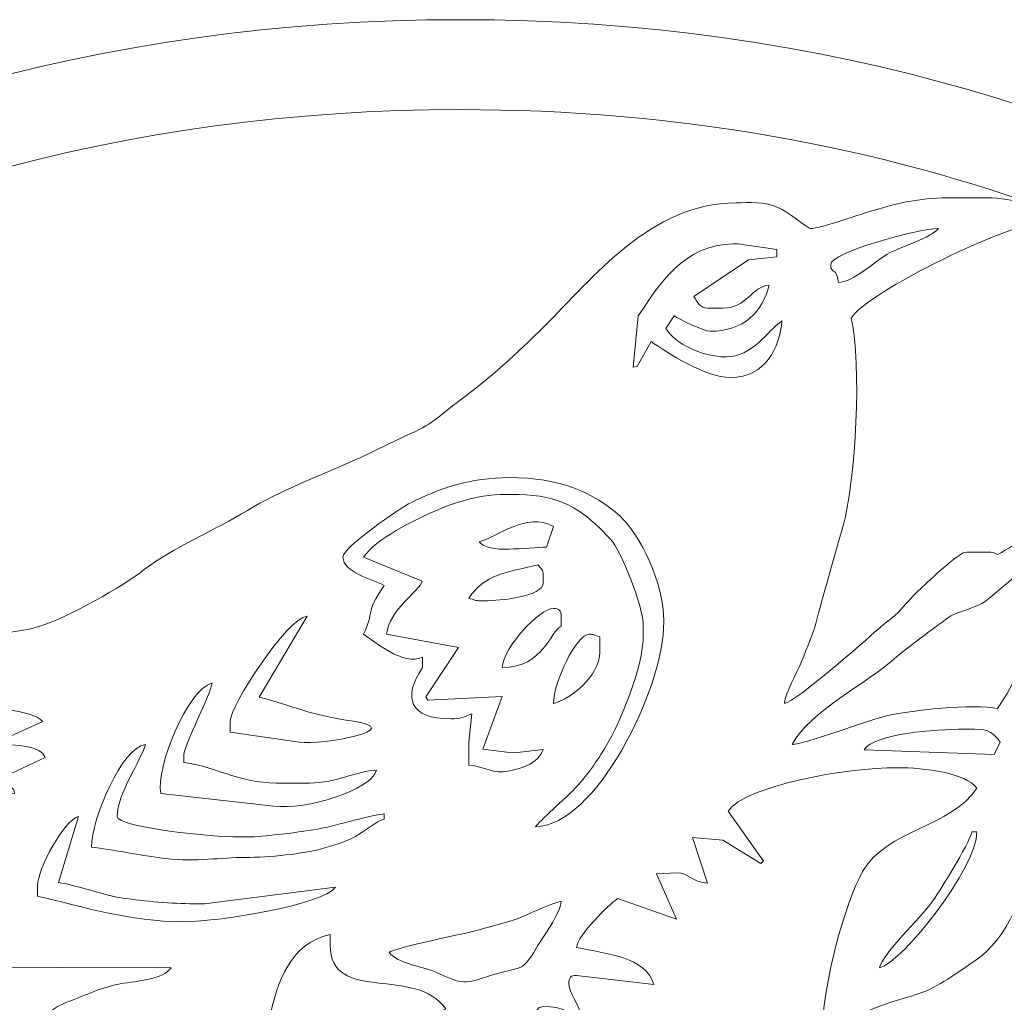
# Model space of a CAD drawing. Header units: centimetres. Extents: x -1.4 to 60.1, y -26.9 to 26.9.
# Tile 35 of 46: x 31.3 to 34, y 14.7 to 17.3. Entities that reach past the tile are written whole.
import ezdxf

# ---------------------------------------------------------------- set-up
doc = ezdxf.new("R2010")
doc.units = ezdxf.units.CM
doc.header["$MEASUREMENT"] = 0
doc.layers.add('layer 1', color=7, linetype='Continuous')

msp = doc.modelspace()

# ---------------------------------------------------------------- linework, layer by layer
at = {"layer": 'layer 1', "color": 242, "lineweight": 9}
for points, knots in [([(32.49846, 17.30776), (34.426, 17.30776), (35.98858, 16.23942), (35.98858, 14.92156), (35.98858, 14.92156), (35.98858, 13.6037), (34.426, 12.53537), (32.49846, 12.53537), (32.49846, 12.53537), (32.07774, 12.53537), (31.67442, 12.58627), (31.30094, 12.67956), (31.30094, 12.67956), (31.28255, 12.6767), (31.25824, 12.67441), (31.22558, 12.67169), (31.22558, 12.67169), (31.22558, 12.67169), (31.23999, 12.69535), (31.23999, 12.69535), (31.23999, 12.69535), (29.93438, 13.04059), (29.00833, 13.90708), (29.00833, 14.92156), (29.00833, 14.92156), (29.00833, 16.23942), (30.57091, 17.30776), (32.49846, 17.30776)], [0, 0, 0, 0, 0.125, 0.125, 0.125, 0.125, 0.25, 0.25, 0.25, 0.25, 0.375, 0.375, 0.375, 0.375, 0.5, 0.5, 0.5, 0.5, 0.625, 0.625, 0.625, 0.625, 0.75, 0.75, 0.75, 0.75, 1, 1, 1, 1]), ([(32.49846, 17.06776), (33.07691, 17.06776), (33.61995, 16.96784), (34.09048, 16.79291), (34.09048, 16.79291), (34.03641, 16.80653), (33.97604, 16.83232), (33.90565, 16.83232), (33.90565, 16.83232), (33.90565, 16.83232), (33.81655, 16.83232), (33.81655, 16.83232), (33.81655, 16.83232), (33.72807, 16.83232), (33.68333, 16.82159), (33.61361, 16.80221), (33.61361, 16.80221), (33.56857, 16.78969), (33.46288, 16.75006), (33.4327, 16.75006), (33.4327, 16.75006), (33.4311, 16.75006), (33.36535, 16.79818), (33.35053, 16.80498), (33.35053, 16.80498), (33.30797, 16.82452), (33.27121, 16.81861), (33.23392, 16.81861), (33.23392, 16.81861), (33.00785, 16.81861), (32.8519, 16.61742), (32.72157, 16.48787), (32.72157, 16.48787), (32.65118, 16.41792), (32.57519, 16.34865), (32.49489, 16.28957), (32.49489, 16.28957), (32.44955, 16.25622), (32.4266, 16.22916), (32.36816, 16.20382), (32.36816, 16.20382), (32.3157, 16.18108), (32.26997, 16.15585), (32.21952, 16.13312), (32.21952, 16.13312), (32.12512, 16.09059), (32.01573, 16.05031), (31.93011, 15.99756), (31.93011, 15.99756), (31.84772, 15.9468), (31.72664, 15.89537), (31.65555, 15.84029), (31.65555, 15.84029), (31.59462, 15.79309), (31.45413, 15.71314), (31.37557, 15.68843), (31.37557, 15.68843), (31.24647, 15.64783), (31.1208, 15.69163), (30.99099, 15.69055), (30.99099, 15.69055), (30.99099, 15.69055), (31.22558, 15.59852), (31.22558, 15.59852), (31.22558, 15.59852), (31.2215, 15.58325), (31.22398, 15.57796), (31.20502, 15.57796), (31.20502, 15.57796), (31.20502, 15.57796), (31.19133, 15.57834), (31.19133, 15.57834), (31.19133, 15.57834), (31.19133, 15.57834), (31.1022, 15.58482), (31.1022, 15.58482), (31.1022, 15.58482), (30.99447, 15.5916), (30.81021, 15.55864), (30.71223, 15.54295), (30.71223, 15.54295), (30.64692, 15.53249), (30.59276, 15.52078), (30.52936, 15.50649), (30.52936, 15.50649), (30.4578, 15.49036), (30.41824, 15.47158), (30.35923, 15.45727), (30.35923, 15.45727), (30.27854, 15.43771), (29.74408, 15.24144), (29.72446, 15.21468), (29.72446, 15.21468), (29.78157, 15.21468), (29.87079, 15.20133), (29.92854, 15.19256), (29.92854, 15.19256), (29.99814, 15.182), (30.05775, 15.17808), (30.12355, 15.16822), (30.12355, 15.16822), (30.1987, 15.15697), (30.50051, 15.13706), (30.51272, 15.0913), (30.51272, 15.0913), (30.50017, 15.09025), (30.14121, 14.92245), (30.12074, 14.90751), (30.12074, 14.90751), (30.06352, 14.86574), (30.00213, 14.83688), (29.94506, 14.7953), (29.94506, 14.7953), (29.89509, 14.7589), (29.79948, 14.7223), (29.75874, 14.68689), (29.75874, 14.68689), (29.97602, 14.68689), (30.32754, 14.67989), (30.50313, 14.71019), (30.50313, 14.71019), (30.62591, 14.73137), (30.74159, 14.75121), (30.85486, 14.76972), (30.85486, 14.76972), (30.95056, 14.78535), (31.08829, 14.84339), (31.18445, 14.8514), (31.18445, 14.8514), (31.18445, 14.8514), (31.19002, 14.84707), (31.19002, 14.84707), (31.19002, 14.84707), (31.19002, 14.84707), (31.14134, 14.78439), (31.14134, 14.78439), (31.14134, 14.78439), (31.14134, 14.78439), (31.14332, 14.77761), (31.14332, 14.77761), (31.14332, 14.77761), (31.14332, 14.77761), (31.72595, 14.77599), (31.72595, 14.77599), (31.72595, 14.77599), (31.70363, 14.74553), (31.6381, 14.74159), (31.59042, 14.73332), (31.59042, 14.73332), (31.54262, 14.72503), (31.49777, 14.70303), (31.45249, 14.68618), (31.45249, 14.68618), (31.37128, 14.65595), (31.31256, 14.57714), (31.26671, 14.50867), (31.26671, 14.50867), (31.26671, 14.50867), (31.26671, 14.4744), (31.26671, 14.4744), (31.26671, 14.4744), (31.23408, 14.42567), (31.24614, 14.31386), (31.24614, 14.25506), (31.24614, 14.25506), (31.24614, 14.25506), (31.24614, 14.22764), (31.24614, 14.22764), (31.24614, 14.22764), (31.2211, 14.23433), (31.17973, 14.34556), (31.1641, 14.3718), (31.1641, 14.3718), (31.13835, 14.41503), (31.09751, 14.46321), (31.06109, 14.49498), (31.06109, 14.49498), (30.98072, 14.56511), (30.8897, 14.63205), (30.73892, 14.63205), (30.73892, 14.63205), (30.73892, 14.63205), (30.71823, 14.63367), (30.71823, 14.63367), (30.71823, 14.63367), (30.71823, 14.63367), (30.58812, 14.6252), (30.58812, 14.6252), (30.58812, 14.6252), (30.58812, 14.6252), (30.58504, 14.60361), (30.58504, 14.60361), (30.58504, 14.60361), (30.58504, 14.60361), (30.58126, 14.61834), (30.58126, 14.61834), (30.58126, 14.61834), (30.5195, 14.61834), (30.20883, 14.54381), (30.19657, 14.51866), (30.19657, 14.51866), (30.19657, 14.51866), (30.0946, 14.49496), (30.0946, 14.49496), (30.0946, 14.49496), (30.10514, 14.45549), (30.26689, 14.41663), (30.31944, 14.38393), (30.31944, 14.38393), (30.38758, 14.34152), (30.45522, 14.28829), (30.5143, 14.23607), (30.5143, 14.23607), (30.63673, 14.12784), (30.77813, 14.04257), (30.98568, 14.04257), (30.98568, 14.04257), (30.98568, 14.04257), (31.01995, 14.04257), (31.01995, 14.04257), (31.01995, 14.04257), (31.0141, 14.02641), (30.8425, 13.95316), (30.81281, 13.93441), (30.81281, 13.93441), (30.78517, 13.91695), (30.74716, 13.88541), (30.72472, 13.86485), (30.72472, 13.86485), (30.69946, 13.84172), (30.70501, 13.85362), (30.68489, 13.82242), (30.68489, 13.82242), (30.67365, 13.80498), (30.66666, 13.78653), (30.64981, 13.77525), (30.64981, 13.77525), (30.64981, 13.77525), (30.64981, 13.74098), (30.64981, 13.74098), (30.64981, 13.74098), (30.62111, 13.72176), (30.58812, 13.59802), (30.58812, 13.54906), (30.58812, 13.54906), (30.58812, 13.54906), (30.58812, 13.4668), (30.58812, 13.4668), (30.58812, 13.4668), (30.58812, 13.37593), (30.61149, 13.3032), (30.62676, 13.22442), (30.62676, 13.22442), (30.62962, 13.20969), (30.63426, 13.18694), (30.63947, 13.16104), (30.63947, 13.16104), (29.79853, 13.54897), (29.24833, 14.19279), (29.24833, 14.92156), (29.24833, 14.92156), (29.24833, 16.10687), (30.70346, 17.06776), (32.49846, 17.06776)], [0, 0, 0, 0, 0.0149254, 0.0149254, 0.0149254, 0.0149254, 0.0298507, 0.0298507, 0.0298507, 0.0298507, 0.0447761, 0.0447761, 0.0447761, 0.0447761, 0.0597015, 0.0597015, 0.0597015, 0.0597015, 0.0746269, 0.0746269, 0.0746269, 0.0746269, 0.0895522, 0.0895522, 0.0895522, 0.0895522, 0.1044776, 0.1044776, 0.1044776, 0.1044776, 0.119403, 0.119403, 0.119403, 0.119403, 0.1343284, 0.1343284, 0.1343284, 0.1343284, 0.1492537, 0.1492537, 0.1492537, 0.1492537, 0.1641791, 0.1641791, 0.1641791, 0.1641791, 0.1791045, 0.1791045, 0.1791045, 0.1791045, 0.1940299, 0.1940299, 0.1940299, 0.1940299, 0.2089552, 0.2089552, 0.2089552, 0.2089552, 0.2238806, 0.2238806, 0.2238806, 0.2238806, 0.238806, 0.238806, 0.238806, 0.238806, 0.2537313, 0.2537313, 0.2537313, 0.2537313, 0.2686567, 0.2686567, 0.2686567, 0.2686567, 0.2835821, 0.2835821, 0.2835821, 0.2835821, 0.2985075, 0.2985075, 0.2985075, 0.2985075, 0.3134328, 0.3134328, 0.3134328, 0.3134328, 0.3283582, 0.3283582, 0.3283582, 0.3283582, 0.3432836, 0.3432836, 0.3432836, 0.3432836, 0.358209, 0.358209, 0.358209, 0.358209, 0.3731343, 0.3731343, 0.3731343, 0.3731343, 0.3880597, 0.3880597, 0.3880597, 0.3880597, 0.4029851, 0.4029851, 0.4029851, 0.4029851, 0.4179104, 0.4179104, 0.4179104, 0.4179104, 0.4328358, 0.4328358, 0.4328358, 0.4328358, 0.4477612, 0.4477612, 0.4477612, 0.4477612, 0.4626866, 0.4626866, 0.4626866, 0.4626866, 0.4776119, 0.4776119, 0.4776119, 0.4776119, 0.4925373, 0.4925373, 0.4925373, 0.4925373, 0.5074627, 0.5074627, 0.5074627, 0.5074627, 0.5223881, 0.5223881, 0.5223881, 0.5223881, 0.5373134, 0.5373134, 0.5373134, 0.5373134, 0.5522388, 0.5522388, 0.5522388, 0.5522388, 0.5671642, 0.5671642, 0.5671642, 0.5671642, 0.5820896, 0.5820896, 0.5820896, 0.5820896, 0.5970149, 0.5970149, 0.5970149, 0.5970149, 0.6119403, 0.6119403, 0.6119403, 0.6119403, 0.6268657, 0.6268657, 0.6268657, 0.6268657, 0.641791, 0.641791, 0.641791, 0.641791, 0.6567164, 0.6567164, 0.6567164, 0.6567164, 0.6716418, 0.6716418, 0.6716418, 0.6716418, 0.6865672, 0.6865672, 0.6865672, 0.6865672, 0.7014925, 0.7014925, 0.7014925, 0.7014925, 0.7164179, 0.7164179, 0.7164179, 0.7164179, 0.7313433, 0.7313433, 0.7313433, 0.7313433, 0.7462687, 0.7462687, 0.7462687, 0.7462687, 0.761194, 0.761194, 0.761194, 0.761194, 0.7761194, 0.7761194, 0.7761194, 0.7761194, 0.7910448, 0.7910448, 0.7910448, 0.7910448, 0.8059701, 0.8059701, 0.8059701, 0.8059701, 0.8208955, 0.8208955, 0.8208955, 0.8208955, 0.8358209, 0.8358209, 0.8358209, 0.8358209, 0.8507463, 0.8507463, 0.8507463, 0.8507463, 0.8656716, 0.8656716, 0.8656716, 0.8656716, 0.880597, 0.880597, 0.880597, 0.880597, 0.8955224, 0.8955224, 0.8955224, 0.8955224, 0.9104478, 0.9104478, 0.9104478, 0.9104478, 0.9253731, 0.9253731, 0.9253731, 0.9253731, 0.9402985, 0.9402985, 0.9402985, 0.9402985, 0.9552239, 0.9552239, 0.9552239, 0.9552239, 0.9701493, 0.9701493, 0.9701493, 0.9701493, 1, 1, 1, 1]), ([(34.09758, 16.79029), (35.08328, 16.42169), (35.74858, 15.72298), (35.74858, 14.92156), (35.74858, 14.92156), (35.74858, 13.73625), (34.29345, 12.77537), (32.49846, 12.77537), (32.49846, 12.77537), (32.20457, 12.77537), (31.91985, 12.80124), (31.64911, 12.84956), (31.64911, 12.84956), (31.65111, 12.84986), (31.65335, 12.85014), (31.65586, 12.85039), (31.65586, 12.85039), (31.65586, 12.85039), (31.67797, 12.91845), (31.67797, 12.91845), (31.67797, 12.91845), (31.67797, 12.91845), (31.70539, 12.91845), (31.70539, 12.91845), (31.70539, 12.91845), (31.73615, 12.91845), (31.78079, 12.94001), (31.78079, 12.95958), (31.78079, 12.95958), (31.78079, 13.01859), (31.72748, 13.04868), (31.66426, 13.04868), (31.66426, 13.04868), (31.66426, 13.04868), (31.65055, 13.04868), (31.65055, 13.04868), (31.65055, 13.04868), (31.56923, 13.04868), (31.46242, 12.97588), (31.43121, 12.97328), (31.43121, 12.97328), (31.43391, 13.00564), (31.49485, 13.14511), (31.51061, 13.18177), (31.51061, 13.18177), (31.54778, 13.26822), (31.57752, 13.29587), (31.62314, 13.36399), (31.62314, 13.36399), (31.63657, 13.35754), (31.72171, 13.34147), (31.74911, 13.33231), (31.74911, 13.33231), (31.7907, 13.3184), (31.82907, 13.30186), (31.85789, 13.27658), (31.85789, 13.27658), (31.91551, 13.22606), (31.97772, 13.18546), (32.03615, 13.13268), (32.03615, 13.13268), (32.11327, 13.06302), (32.33129, 12.9116), (32.46623, 12.9116), (32.46623, 12.9116), (32.46623, 12.9116), (32.55534, 12.9116), (32.55534, 12.9116), (32.55534, 12.9116), (32.68161, 12.9116), (32.86035, 12.98699), (32.99402, 12.98699), (32.99402, 12.98699), (32.99402, 12.98699), (33.00127, 12.99069), (33.00127, 12.99069), (33.00127, 12.99069), (33.00127, 12.99069), (33.08998, 12.98014), (33.08998, 12.98014), (33.08998, 12.98014), (33.05383, 13.03412), (33.00724, 13.08426), (32.97452, 13.13885), (32.97452, 13.13885), (32.94291, 13.19161), (32.90111, 13.25464), (32.86202, 13.30053), (32.86202, 13.30053), (32.77649, 13.40094), (32.68053, 13.49258), (32.55442, 13.54814), (32.55442, 13.54814), (32.41605, 13.60911), (32.2612, 13.63139), (32.1072, 13.57907), (32.1072, 13.57907), (32.00376, 13.54393), (31.78767, 13.45995), (31.67112, 13.45995), (31.67112, 13.45995), (31.67856, 13.54936), (31.89848, 13.78975), (31.97124, 13.83156), (31.97124, 13.83156), (32.03047, 13.86557), (32.37121, 14.06313), (32.41825, 14.06313), (32.41825, 14.06313), (32.45321, 14.06313), (32.42338, 13.98774), (32.58961, 13.98774), (32.58961, 13.98774), (32.58961, 13.98774), (32.64445, 13.98774), (32.64445, 13.98774), (32.64445, 13.98774), (32.65563, 13.85328), (32.7023, 13.84737), (32.8214, 13.81512), (32.8214, 13.81512), (32.92365, 13.78744), (32.99716, 13.767), (33.08915, 13.72645), (33.08915, 13.72645), (33.15234, 13.69859), (33.23167, 13.61159), (33.26038, 13.54809), (33.26038, 13.54809), (33.28124, 13.50193), (33.36301, 13.34687), (33.36416, 13.29544), (33.36416, 13.29544), (33.40119, 13.27585), (33.38703, 13.2509), (33.46427, 13.22419), (33.46427, 13.22419), (33.51028, 13.20828), (33.55485, 13.20471), (33.60343, 13.22068), (33.60343, 13.22068), (33.67958, 13.24572), (33.75486, 13.31975), (33.75486, 13.41882), (33.75486, 13.41882), (33.81918, 13.40384), (33.87701, 13.35322), (33.94243, 13.38889), (33.94243, 13.38889), (33.9988, 13.41962), (34.04274, 13.4577), (34.04274, 13.5422), (34.04274, 13.5422), (34.09407, 13.56683), (34.11518, 13.54739), (34.16745, 13.58885), (34.16745, 13.58885), (34.20565, 13.61914), (34.2157, 13.64759), (34.24085, 13.68622), (34.24085, 13.68622), (34.24085, 13.68622), (34.24837, 13.7684), (34.24837, 13.7684), (34.24837, 13.7684), (34.24837, 13.7684), (34.24837, 13.78211), (34.24837, 13.78211), (34.24837, 13.78211), (34.24837, 13.85539), (34.11903, 13.93976), (34.04274, 13.93976), (34.04274, 13.93976), (34.04274, 13.93976), (34.04274, 13.96032), (34.04274, 13.96032), (34.04274, 13.96032), (34.04274, 13.99325), (34.06331, 13.99593), (34.06331, 14.02887), (34.06331, 14.02887), (34.06331, 14.02887), (34.06331, 14.07684), (34.06331, 14.07684), (34.06331, 14.07684), (34.06331, 14.09776), (34.05672, 14.1045), (34.0496, 14.11797), (34.0496, 14.11797), (34.08219, 14.16664), (34.1384, 14.1876), (34.16903, 14.25901), (34.16903, 14.25901), (34.212, 14.35919), (34.19936, 14.36464), (34.16764, 14.4622), (34.16764, 14.4622), (34.12872, 14.58192), (33.9728, 14.63891), (33.80969, 14.63891), (33.80969, 14.63891), (33.80969, 14.63891), (33.74121, 14.63572), (33.74121, 14.63572), (33.74121, 14.63572), (33.74121, 14.63572), (33.55608, 14.63891), (33.55608, 14.63891), (33.55608, 14.63891), (33.57693, 14.66737), (33.68099, 14.69322), (33.72149, 14.70655), (33.72149, 14.70655), (33.77415, 14.72387), (33.82773, 14.76565), (33.87283, 14.79511), (33.87283, 14.79511), (33.95579, 14.84933), (34.02218, 14.9864), (34.02218, 15.12557), (34.02218, 15.12557), (34.02218, 15.12557), (34.02218, 15.15984), (34.02218, 15.15984), (34.02218, 15.15984), (34.07894, 15.14469), (34.11535, 15.04892), (34.14481, 15.00144), (34.14481, 15.00144), (34.17581, 14.95149), (34.232, 14.88473), (34.28266, 14.85826), (34.28266, 14.85826), (34.34177, 14.82737), (34.4363, 14.8119), (34.50291, 14.80827), (34.50291, 14.80827), (34.53284, 14.80664), (34.5883, 14.79998), (34.62151, 14.7927), (34.62151, 14.7927), (34.67307, 14.7814), (34.67809, 14.75865), (34.72133, 14.74858), (34.72133, 14.74858), (34.71065, 14.8769), (34.61496, 15.11036), (34.54013, 15.17742), (34.54013, 15.17742), (34.42958, 15.27647), (34.25058, 15.30379), (34.06331, 15.30379), (34.06331, 15.30379), (34.15329, 15.43817), (34.306, 15.34417), (34.43628, 15.52029), (34.43628, 15.52029), (34.47754, 15.57607), (34.50717, 15.65041), (34.52964, 15.72167), (34.52964, 15.72167), (34.54057, 15.75633), (34.54866, 15.79879), (34.55824, 15.83702), (34.55824, 15.83702), (34.56497, 15.86389), (34.59541, 15.91762), (34.59795, 15.9481), (34.59795, 15.9481), (34.56978, 15.93458), (34.4036, 15.92355), (34.35262, 15.9124), (34.35262, 15.9124), (34.30967, 15.903), (34.198, 15.83874), (34.16484, 15.81229), (34.16484, 15.81229), (33.99955, 15.68045), (34.03593, 15.62189), (33.93308, 15.46829), (33.93308, 15.46829), (33.87197, 15.48252), (33.6939, 15.46341), (33.63696, 15.44909), (33.63696, 15.44909), (33.57927, 15.4346), (33.41661, 15.37304), (33.38472, 15.37233), (33.38472, 15.37233), (33.43288, 15.46335), (33.58341, 15.53325), (33.66398, 15.60715), (33.66398, 15.60715), (33.67528, 15.61752), (33.79993, 15.7115), (33.80861, 15.71613), (33.80861, 15.71613), (33.83133, 15.72824), (33.88007, 15.73948), (33.9003, 15.75468), (33.9003, 15.75468), (33.92486, 15.77314), (33.9464, 15.79437), (33.9715, 15.81371), (33.9715, 15.81371), (34.05, 15.87416), (34.20931, 15.94728), (34.31234, 15.98695), (34.31234, 15.98695), (34.4005, 16.0209), (34.60667, 16.09735), (34.70762, 16.10575), (34.70762, 16.10575), (34.66148, 16.14585), (34.3536, 16.08572), (34.28156, 16.05886), (34.28156, 16.05886), (34.23207, 16.04041), (34.14142, 16.00546), (34.09768, 15.98227), (34.09768, 15.98227), (34.03999, 15.95167), (33.98754, 15.90837), (33.93308, 15.87955), (33.93308, 15.87955), (33.92339, 15.88435), (33.92169, 15.88641), (33.90565, 15.88641), (33.90565, 15.88641), (33.90565, 15.88641), (33.85082, 15.88641), (33.85082, 15.88641), (33.85082, 15.88641), (33.82845, 15.88641), (33.74878, 15.80696), (33.7286, 15.78929), (33.7286, 15.78929), (33.70781, 15.77109), (33.69419, 15.75442), (33.67528, 15.73294), (33.67528, 15.73294), (33.65539, 15.71033), (33.63456, 15.69888), (33.61268, 15.67901), (33.61268, 15.67901), (33.58097, 15.65022), (33.39149, 15.48427), (33.36416, 15.482), (33.36416, 15.482), (33.36682, 15.51406), (33.3967, 15.55933), (33.40997, 15.59384), (33.40997, 15.59384), (33.42505, 15.63308), (33.44201, 15.67104), (33.45176, 15.7097), (33.45176, 15.7097), (33.47072, 15.78482), (33.49843, 15.87748), (33.52056, 15.9562), (33.52056, 15.9562), (33.55515, 16.07925), (33.57086, 16.38788), (33.54237, 16.51016), (33.54237, 16.51016), (33.57749, 16.57652), (33.97921, 16.77748), (34.09758, 16.77748), (34.09758, 16.77748), (34.09758, 16.77748), (34.09758, 16.79029), (34.09758, 16.79029)], [0, 0, 0, 0, 0.0106383, 0.0106383, 0.0106383, 0.0106383, 0.0212766, 0.0212766, 0.0212766, 0.0212766, 0.0319149, 0.0319149, 0.0319149, 0.0319149, 0.0425532, 0.0425532, 0.0425532, 0.0425532, 0.0531915, 0.0531915, 0.0531915, 0.0531915, 0.0638298, 0.0638298, 0.0638298, 0.0638298, 0.0744681, 0.0744681, 0.0744681, 0.0744681, 0.0851064, 0.0851064, 0.0851064, 0.0851064, 0.0957447, 0.0957447, 0.0957447, 0.0957447, 0.106383, 0.106383, 0.106383, 0.106383, 0.1170213, 0.1170213, 0.1170213, 0.1170213, 0.1276596, 0.1276596, 0.1276596, 0.1276596, 0.1382979, 0.1382979, 0.1382979, 0.1382979, 0.1489362, 0.1489362, 0.1489362, 0.1489362, 0.1595745, 0.1595745, 0.1595745, 0.1595745, 0.1702128, 0.1702128, 0.1702128, 0.1702128, 0.1808511, 0.1808511, 0.1808511, 0.1808511, 0.1914894, 0.1914894, 0.1914894, 0.1914894, 0.2021277, 0.2021277, 0.2021277, 0.2021277, 0.212766, 0.212766, 0.212766, 0.212766, 0.2234043, 0.2234043, 0.2234043, 0.2234043, 0.2340426, 0.2340426, 0.2340426, 0.2340426, 0.2446809, 0.2446809, 0.2446809, 0.2446809, 0.2553191, 0.2553191, 0.2553191, 0.2553191, 0.2659574, 0.2659574, 0.2659574, 0.2659574, 0.2765957, 0.2765957, 0.2765957, 0.2765957, 0.287234, 0.287234, 0.287234, 0.287234, 0.2978723, 0.2978723, 0.2978723, 0.2978723, 0.3085106, 0.3085106, 0.3085106, 0.3085106, 0.3191489, 0.3191489, 0.3191489, 0.3191489, 0.3297872, 0.3297872, 0.3297872, 0.3297872, 0.3404255, 0.3404255, 0.3404255, 0.3404255, 0.3510638, 0.3510638, 0.3510638, 0.3510638, 0.3617021, 0.3617021, 0.3617021, 0.3617021, 0.3723404, 0.3723404, 0.3723404, 0.3723404, 0.3829787, 0.3829787, 0.3829787, 0.3829787, 0.393617, 0.393617, 0.393617, 0.393617, 0.4042553, 0.4042553, 0.4042553, 0.4042553, 0.4148936, 0.4148936, 0.4148936, 0.4148936, 0.4255319, 0.4255319, 0.4255319, 0.4255319, 0.4361702, 0.4361702, 0.4361702, 0.4361702, 0.4468085, 0.4468085, 0.4468085, 0.4468085, 0.4574468, 0.4574468, 0.4574468, 0.4574468, 0.4680851, 0.4680851, 0.4680851, 0.4680851, 0.4787234, 0.4787234, 0.4787234, 0.4787234, 0.4893617, 0.4893617, 0.4893617, 0.4893617, 0.5, 0.5, 0.5, 0.5, 0.5106383, 0.5106383, 0.5106383, 0.5106383, 0.5212766, 0.5212766, 0.5212766, 0.5212766, 0.5319149, 0.5319149, 0.5319149, 0.5319149, 0.5425532, 0.5425532, 0.5425532, 0.5425532, 0.5531915, 0.5531915, 0.5531915, 0.5531915, 0.5638298, 0.5638298, 0.5638298, 0.5638298, 0.5744681, 0.5744681, 0.5744681, 0.5744681, 0.5851064, 0.5851064, 0.5851064, 0.5851064, 0.5957447, 0.5957447, 0.5957447, 0.5957447, 0.606383, 0.606383, 0.606383, 0.606383, 0.6170213, 0.6170213, 0.6170213, 0.6170213, 0.6276596, 0.6276596, 0.6276596, 0.6276596, 0.6382979, 0.6382979, 0.6382979, 0.6382979, 0.6489362, 0.6489362, 0.6489362, 0.6489362, 0.6595745, 0.6595745, 0.6595745, 0.6595745, 0.6702128, 0.6702128, 0.6702128, 0.6702128, 0.6808511, 0.6808511, 0.6808511, 0.6808511, 0.6914894, 0.6914894, 0.6914894, 0.6914894, 0.7021277, 0.7021277, 0.7021277, 0.7021277, 0.712766, 0.712766, 0.712766, 0.712766, 0.7234043, 0.7234043, 0.7234043, 0.7234043, 0.7340426, 0.7340426, 0.7340426, 0.7340426, 0.7446809, 0.7446809, 0.7446809, 0.7446809, 0.7553191, 0.7553191, 0.7553191, 0.7553191, 0.7659574, 0.7659574, 0.7659574, 0.7659574, 0.7765957, 0.7765957, 0.7765957, 0.7765957, 0.787234, 0.787234, 0.787234, 0.787234, 0.7978723, 0.7978723, 0.7978723, 0.7978723, 0.8085106, 0.8085106, 0.8085106, 0.8085106, 0.8191489, 0.8191489, 0.8191489, 0.8191489, 0.8297872, 0.8297872, 0.8297872, 0.8297872, 0.8404255, 0.8404255, 0.8404255, 0.8404255, 0.8510638, 0.8510638, 0.8510638, 0.8510638, 0.8617021, 0.8617021, 0.8617021, 0.8617021, 0.8723404, 0.8723404, 0.8723404, 0.8723404, 0.8829787, 0.8829787, 0.8829787, 0.8829787, 0.893617, 0.893617, 0.893617, 0.893617, 0.9042553, 0.9042553, 0.9042553, 0.9042553, 0.9148936, 0.9148936, 0.9148936, 0.9148936, 0.9255319, 0.9255319, 0.9255319, 0.9255319, 0.9361702, 0.9361702, 0.9361702, 0.9361702, 0.9468085, 0.9468085, 0.9468085, 0.9468085, 0.9574468, 0.9574468, 0.9574468, 0.9574468, 0.9680851, 0.9680851, 0.9680851, 0.9680851, 0.9787234, 0.9787234, 0.9787234, 0.9787234, 1, 1, 1, 1]), ([(33.48754, 16.6541), (33.48754, 16.6858), (33.71915, 16.75006), (33.77542, 16.75006), (33.77542, 16.75006), (33.75841, 16.72685), (33.66971, 16.69955), (33.63842, 16.68143), (33.63842, 16.68143), (33.6061, 16.66273), (33.54849, 16.60702), (33.5081, 16.60612), (33.5081, 16.60612), (33.50454, 16.64891), (33.48754, 16.62516), (33.48754, 16.6541)], [0, 0, 0, 0, 0.2, 0.2, 0.2, 0.2, 0.4, 0.4, 0.4, 0.4, 0.6, 0.6, 0.6, 0.6, 1, 1, 1, 1]), ([(32.97345, 16.51701), (33.02744, 16.59763), (33.09577, 16.70894), (33.22707, 16.70894), (33.22707, 16.70894), (33.22707, 16.70894), (33.24077, 16.70894), (33.24077, 16.70894), (33.24077, 16.70894), (33.24077, 16.70894), (33.34345, 16.69436), (33.34345, 16.69436), (33.34345, 16.69436), (33.34345, 16.69436), (33.34359, 16.67467), (33.34359, 16.67467), (33.34359, 16.67467), (33.34359, 16.67467), (33.26839, 16.66626), (33.26839, 16.66626), (33.26839, 16.66626), (33.26839, 16.66626), (33.1217, 16.5687), (33.1217, 16.5687), (33.1217, 16.5687), (33.13208, 16.55331), (33.13917, 16.53758), (33.15852, 16.53758), (33.15852, 16.53758), (33.15852, 16.53758), (33.19965, 16.53758), (33.19965, 16.53758), (33.19965, 16.53758), (33.26437, 16.53758), (33.27698, 16.59543), (33.32303, 16.59927), (33.32303, 16.59927), (33.30634, 16.52761), (33.25538, 16.47589), (33.16538, 16.47589), (33.16538, 16.47589), (33.14914, 16.47589), (33.08204, 16.50856), (33.06942, 16.51701), (33.06942, 16.51701), (33.06942, 16.51701), (33.04775, 16.48347), (33.04775, 16.48347), (33.04775, 16.48347), (33.06968, 16.44338), (33.14569, 16.40735), (33.2065, 16.40735), (33.2065, 16.40735), (33.28012, 16.40735), (33.31736, 16.47656), (33.3573, 16.50331), (33.3573, 16.50331), (33.35144, 16.4329), (33.31325, 16.35251), (33.22021, 16.35251), (33.22021, 16.35251), (33.15156, 16.35251), (33.05158, 16.4191), (33.00773, 16.44847), (33.00773, 16.44847), (33.00773, 16.44847), (32.97052, 16.38149), (32.97052, 16.38149), (32.97052, 16.38149), (32.97052, 16.38149), (32.95975, 16.37993), (32.95975, 16.37993), (32.95975, 16.37993), (32.95975, 16.37993), (32.97345, 16.51701), (32.97345, 16.51701)], [0, 0, 0, 0, 0.05, 0.05, 0.05, 0.05, 0.1, 0.1, 0.1, 0.1, 0.15, 0.15, 0.15, 0.15, 0.2, 0.2, 0.2, 0.2, 0.25, 0.25, 0.25, 0.25, 0.3, 0.3, 0.3, 0.3, 0.35, 0.35, 0.35, 0.35, 0.4, 0.4, 0.4, 0.4, 0.45, 0.45, 0.45, 0.45, 0.5, 0.5, 0.5, 0.5, 0.55, 0.55, 0.55, 0.55, 0.6, 0.6, 0.6, 0.6, 0.65, 0.65, 0.65, 0.65, 0.7, 0.7, 0.7, 0.7, 0.75, 0.75, 0.75, 0.75, 0.8, 0.8, 0.8, 0.8, 0.85, 0.85, 0.85, 0.85, 0.9, 0.9, 0.9, 0.9, 1, 1, 1, 1]), ([(32.1852, 15.8727), (32.1852, 15.89906), (32.33559, 16.00276), (32.3679, 16.019), (32.3679, 16.019), (32.44024, 16.05538), (32.52543, 16.08518), (32.63074, 16.08518), (32.63074, 16.08518), (32.76163, 16.08518), (32.85602, 16.04587), (32.92506, 15.98196), (32.92506, 15.98196), (32.9792, 15.93182), (33.042, 15.80523), (33.042, 15.70134), (33.042, 15.70134), (33.042, 15.5163), (32.85668, 15.15299), (32.69928, 15.15299), (32.69928, 15.15299), (32.70393, 15.16177), (32.78478, 15.23452), (32.80368, 15.25422), (32.80368, 15.25422), (32.8349, 15.28678), (32.86411, 15.32788), (32.88793, 15.36875), (32.88793, 15.36875), (32.92461, 15.43168), (32.98716, 15.574), (32.98716, 15.66707), (32.98716, 15.66707), (32.98716, 15.66707), (32.98716, 15.68763), (32.98716, 15.68763), (32.98716, 15.68763), (32.98716, 15.74147), (32.92814, 15.88963), (32.89874, 15.92137), (32.89874, 15.92137), (32.84775, 15.97642), (32.79181, 16.02879), (32.69264, 16.03742), (32.69264, 16.03742), (32.59075, 16.04629), (32.52522, 16.03627), (32.43656, 15.99834), (32.43656, 15.99834), (32.37528, 15.97211), (32.27224, 15.9208), (32.24003, 15.8727), (32.24003, 15.8727), (32.24003, 15.8727), (32.39688, 15.809), (32.39688, 15.809), (32.39688, 15.809), (32.39013, 15.78273), (32.30709, 15.73161), (32.30172, 15.66707), (32.30172, 15.66707), (32.30172, 15.66707), (32.49345, 15.63164), (32.49345, 15.63164), (32.49345, 15.63164), (32.49345, 15.63164), (32.4062, 15.49939), (32.4062, 15.49939), (32.4062, 15.49939), (32.4062, 15.49939), (32.41166, 15.49049), (32.41166, 15.49049), (32.41166, 15.49049), (32.41166, 15.49049), (32.61027, 15.50058), (32.61027, 15.50058), (32.61027, 15.50058), (32.61027, 15.50058), (32.5583, 15.36015), (32.5583, 15.36015), (32.5583, 15.36015), (32.5583, 15.36015), (32.63731, 15.35005), (32.63731, 15.35005), (32.63731, 15.35005), (32.63731, 15.35005), (32.65815, 15.35176), (32.65815, 15.35176), (32.65815, 15.35176), (32.65815, 15.35176), (32.71972, 15.35944), (32.71972, 15.35944), (32.71972, 15.35944), (32.71084, 15.32491), (32.66468, 15.30925), (32.62645, 15.30105), (32.62645, 15.30105), (32.58789, 15.29279), (32.56354, 15.31396), (32.52106, 15.31749), (32.52106, 15.31749), (32.52106, 15.31749), (32.52106, 15.37918), (32.52106, 15.37918), (32.52106, 15.37918), (32.52106, 15.37918), (32.52889, 15.45446), (32.52889, 15.45446), (32.52889, 15.45446), (32.51135, 15.44663), (32.49793, 15.44087), (32.47308, 15.44087), (32.47308, 15.44087), (32.36299, 15.44087), (32.3437, 15.49734), (32.39769, 15.57796), (32.39769, 15.57796), (32.39769, 15.57796), (32.39769, 15.60538), (32.39769, 15.60538), (32.39769, 15.60538), (32.34645, 15.58168), (32.27096, 15.64636), (32.24003, 15.66707), (32.24003, 15.66707), (32.26988, 15.72926), (32.24303, 15.71988), (32.29487, 15.7973), (32.29487, 15.7973), (32.265, 15.81311), (32.1852, 15.83209), (32.1852, 15.8727)], [0, 0, 0, 0, 0.0294118, 0.0294118, 0.0294118, 0.0294118, 0.0588235, 0.0588235, 0.0588235, 0.0588235, 0.0882353, 0.0882353, 0.0882353, 0.0882353, 0.1176471, 0.1176471, 0.1176471, 0.1176471, 0.1470588, 0.1470588, 0.1470588, 0.1470588, 0.1764706, 0.1764706, 0.1764706, 0.1764706, 0.2058824, 0.2058824, 0.2058824, 0.2058824, 0.2352941, 0.2352941, 0.2352941, 0.2352941, 0.2647059, 0.2647059, 0.2647059, 0.2647059, 0.2941176, 0.2941176, 0.2941176, 0.2941176, 0.3235294, 0.3235294, 0.3235294, 0.3235294, 0.3529412, 0.3529412, 0.3529412, 0.3529412, 0.3823529, 0.3823529, 0.3823529, 0.3823529, 0.4117647, 0.4117647, 0.4117647, 0.4117647, 0.4411765, 0.4411765, 0.4411765, 0.4411765, 0.4705882, 0.4705882, 0.4705882, 0.4705882, 0.5, 0.5, 0.5, 0.5, 0.5294118, 0.5294118, 0.5294118, 0.5294118, 0.5588235, 0.5588235, 0.5588235, 0.5588235, 0.5882353, 0.5882353, 0.5882353, 0.5882353, 0.6176471, 0.6176471, 0.6176471, 0.6176471, 0.6470588, 0.6470588, 0.6470588, 0.6470588, 0.6764706, 0.6764706, 0.6764706, 0.6764706, 0.7058824, 0.7058824, 0.7058824, 0.7058824, 0.7352941, 0.7352941, 0.7352941, 0.7352941, 0.7647059, 0.7647059, 0.7647059, 0.7647059, 0.7941176, 0.7941176, 0.7941176, 0.7941176, 0.8235294, 0.8235294, 0.8235294, 0.8235294, 0.8529412, 0.8529412, 0.8529412, 0.8529412, 0.8823529, 0.8823529, 0.8823529, 0.8823529, 0.9117647, 0.9117647, 0.9117647, 0.9117647, 0.9411765, 0.9411765, 0.9411765, 0.9411765, 1, 1, 1, 1]), ([(32.54848, 15.91382), (32.60042, 15.9277), (32.6741, 15.99366), (32.74726, 15.95495), (32.74726, 15.95495), (32.74726, 15.95495), (32.72893, 15.8993), (32.72893, 15.8993), (32.72893, 15.8993), (32.67607, 15.90011), (32.57345, 15.87975), (32.54848, 15.91382)], [0, 0, 0, 0, 0.25, 0.25, 0.25, 0.25, 0.5, 0.5, 0.5, 0.5, 1, 1, 1, 1]), ([(32.52106, 15.76303), (32.56416, 15.82739), (32.61944, 15.83194), (32.70613, 15.85214), (32.70613, 15.85214), (32.71441, 15.83977), (32.71984, 15.84009), (32.71984, 15.82472), (32.71984, 15.82472), (32.71984, 15.82472), (32.71984, 15.80416), (32.71984, 15.80416), (32.71984, 15.80416), (32.71984, 15.76751), (32.60574, 15.75618), (32.56219, 15.75618), (32.56219, 15.75618), (32.56219, 15.75618), (32.55534, 15.75618), (32.55534, 15.75618), (32.55534, 15.75618), (32.53682, 15.75618), (32.53644, 15.75945), (32.52106, 15.76303)], [0, 0, 0, 0, 0.1428571, 0.1428571, 0.1428571, 0.1428571, 0.2857143, 0.2857143, 0.2857143, 0.2857143, 0.4285714, 0.4285714, 0.4285714, 0.4285714, 0.5714286, 0.5714286, 0.5714286, 0.5714286, 0.7142857, 0.7142857, 0.7142857, 0.7142857, 1, 1, 1, 1]), ([(32.61017, 15.57796), (32.6148, 15.63352), (32.70926, 15.73561), (32.74726, 15.73561), (32.74726, 15.73561), (32.76305, 15.73561), (32.76782, 15.73084), (32.76782, 15.71505), (32.76782, 15.71505), (32.76782, 15.71505), (32.76782, 15.68763), (32.76782, 15.68763), (32.76782, 15.68763), (32.7391, 15.67724), (32.72106, 15.57796), (32.61017, 15.57796)], [0, 0, 0, 0, 0.2, 0.2, 0.2, 0.2, 0.4, 0.4, 0.4, 0.4, 0.6, 0.6, 0.6, 0.6, 1, 1, 1, 1]), ([(31.8836, 15.43402), (31.8836, 15.47519), (32.03588, 15.71061), (32.08924, 15.71505), (32.08924, 15.71505), (32.08924, 15.71505), (31.96116, 15.49847), (31.96116, 15.49847), (31.96116, 15.49847), (32.05553, 15.47481), (32.09578, 15.45155), (32.20731, 15.43555), (32.20731, 15.43555), (32.36646, 15.41273), (32.1265, 15.36962), (32.06867, 15.37918), (32.06867, 15.37918), (32.06867, 15.37918), (31.88346, 15.40572), (31.88346, 15.40572), (31.88346, 15.40572), (31.88346, 15.40572), (31.8836, 15.43402), (31.8836, 15.43402)], [0, 0, 0, 0, 0.1428571, 0.1428571, 0.1428571, 0.1428571, 0.2857143, 0.2857143, 0.2857143, 0.2857143, 0.4285714, 0.4285714, 0.4285714, 0.4285714, 0.5714286, 0.5714286, 0.5714286, 0.5714286, 0.7142857, 0.7142857, 0.7142857, 0.7142857, 1, 1, 1, 1]), ([(32.74726, 15.482), (32.74726, 15.53764), (32.8081, 15.66707), (32.84322, 15.66707), (32.84322, 15.66707), (32.85772, 15.66707), (32.85226, 15.66461), (32.87064, 15.66021), (32.87064, 15.66021), (32.87064, 15.66021), (32.87064, 15.61909), (32.87064, 15.61909), (32.87064, 15.61909), (32.87064, 15.55501), (32.7937, 15.4944), (32.74726, 15.482)], [0, 0, 0, 0, 0.2, 0.2, 0.2, 0.2, 0.4, 0.4, 0.4, 0.4, 0.6, 0.6, 0.6, 0.6, 1, 1, 1, 1]), ([(31.69853, 15.24209), (31.68427, 15.30944), (31.7692, 15.5191), (31.83562, 15.53683), (31.83562, 15.53683), (31.83318, 15.50748), (31.76023, 15.37082), (31.76023, 15.34491), (31.76023, 15.34491), (31.76023, 15.34491), (31.76023, 15.32435), (31.76023, 15.32435), (31.76023, 15.32435), (31.82755, 15.31874), (31.90923, 15.26951), (32.00699, 15.26951), (32.00699, 15.26951), (32.00699, 15.26951), (32.09609, 15.26951), (32.09609, 15.26951), (32.09609, 15.26951), (32.16888, 15.26951), (32.22247, 15.30263), (32.27431, 15.30379), (32.27431, 15.30379), (32.26003, 15.25031), (32.08728, 15.197), (32.00013, 15.20782), (32.00013, 15.20782), (32.00013, 15.20782), (31.69853, 15.24209), (31.69853, 15.24209)], [0, 0, 0, 0, 0.1111111, 0.1111111, 0.1111111, 0.1111111, 0.2222222, 0.2222222, 0.2222222, 0.2222222, 0.3333333, 0.3333333, 0.3333333, 0.3333333, 0.4444444, 0.4444444, 0.4444444, 0.4444444, 0.5555556, 0.5555556, 0.5555556, 0.5555556, 0.6666667, 0.6666667, 0.6666667, 0.6666667, 0.7777778, 0.7777778, 0.7777778, 0.7777778, 1, 1, 1, 1]), ([(30.56756, 15.39289), (30.61429, 15.39678), (30.71576, 15.44368), (30.7815, 15.45312), (30.7815, 15.45312), (30.85452, 15.46361), (30.95139, 15.47514), (31.0268, 15.47514), (31.0268, 15.47514), (31.0268, 15.47514), (31.16389, 15.47514), (31.16389, 15.47514), (31.16389, 15.47514), (31.22206, 15.47514), (31.36061, 15.46489), (31.38323, 15.43402), (31.38323, 15.43402), (31.38323, 15.43402), (31.26837, 15.38187), (31.26837, 15.38187), (31.26837, 15.38187), (31.26837, 15.38187), (31.26671, 15.37233), (31.26671, 15.37233), (31.26671, 15.37233), (31.30548, 15.37233), (31.38169, 15.36951), (31.39009, 15.33806), (31.39009, 15.33806), (31.39009, 15.33806), (31.26794, 15.28064), (31.26794, 15.28064), (31.26794, 15.28064), (31.26794, 15.28064), (31.30603, 15.2525), (31.30603, 15.2525), (31.30603, 15.2525), (31.30603, 15.2525), (31.30784, 15.24209), (31.30784, 15.24209), (31.30784, 15.24209), (31.30784, 15.24209), (31.15029, 15.25037), (31.15029, 15.25037), (31.15029, 15.25037), (31.15029, 15.25037), (31.0885, 15.24895), (31.0885, 15.24895), (31.0885, 15.24895), (30.96939, 15.24895), (30.79474, 15.20076), (30.69779, 15.20782), (30.69779, 15.20782), (30.69779, 15.20782), (30.62234, 15.21398), (30.62234, 15.21398), (30.62234, 15.21398), (30.62234, 15.21398), (30.61985, 15.22161), (30.61985, 15.22161), (30.61985, 15.22161), (30.61985, 15.22161), (30.78098, 15.28066), (30.78098, 15.28066), (30.78098, 15.28066), (30.74453, 15.28618), (30.61054, 15.27801), (30.60183, 15.31064), (30.60183, 15.31064), (30.60183, 15.31064), (30.76805, 15.36008), (30.76805, 15.36008), (30.76805, 15.36008), (30.76805, 15.36008), (30.56763, 15.37375), (30.56763, 15.37375), (30.56763, 15.37375), (30.56763, 15.37375), (30.56756, 15.39289), (30.56756, 15.39289)], [0, 0, 0, 0, 0.047619, 0.047619, 0.047619, 0.047619, 0.0952381, 0.0952381, 0.0952381, 0.0952381, 0.1428571, 0.1428571, 0.1428571, 0.1428571, 0.1904762, 0.1904762, 0.1904762, 0.1904762, 0.2380952, 0.2380952, 0.2380952, 0.2380952, 0.2857143, 0.2857143, 0.2857143, 0.2857143, 0.3333333, 0.3333333, 0.3333333, 0.3333333, 0.3809524, 0.3809524, 0.3809524, 0.3809524, 0.4285714, 0.4285714, 0.4285714, 0.4285714, 0.4761905, 0.4761905, 0.4761905, 0.4761905, 0.5238095, 0.5238095, 0.5238095, 0.5238095, 0.5714286, 0.5714286, 0.5714286, 0.5714286, 0.6190476, 0.6190476, 0.6190476, 0.6190476, 0.6666667, 0.6666667, 0.6666667, 0.6666667, 0.7142857, 0.7142857, 0.7142857, 0.7142857, 0.7619048, 0.7619048, 0.7619048, 0.7619048, 0.8095238, 0.8095238, 0.8095238, 0.8095238, 0.8571429, 0.8571429, 0.8571429, 0.8571429, 0.9047619, 0.9047619, 0.9047619, 0.9047619, 1, 1, 1, 1]), ([(33.57664, 15.35862), (33.60556, 15.40179), (33.76565, 15.41345), (33.84397, 15.41345), (33.84397, 15.41345), (33.84397, 15.41345), (33.87138, 15.41345), (33.87138, 15.41345), (33.87138, 15.41345), (33.90988, 15.41345), (33.9245, 15.40223), (33.93993, 15.37918), (33.93993, 15.37918), (33.93993, 15.37918), (33.9244, 15.34574), (33.9244, 15.34574), (33.9244, 15.34574), (33.9244, 15.34574), (33.57664, 15.35862), (33.57664, 15.35862)], [0, 0, 0, 0, 0.1666667, 0.1666667, 0.1666667, 0.1666667, 0.3333333, 0.3333333, 0.3333333, 0.3333333, 0.5, 0.5, 0.5, 0.5, 0.6666667, 0.6666667, 0.6666667, 0.6666667, 1, 1, 1, 1]), ([(31.51347, 15.09815), (31.51347, 15.17324), (31.59532, 15.36716), (31.65741, 15.37233), (31.65741, 15.37233), (31.64676, 15.33244), (31.58201, 15.23909), (31.58201, 15.1804), (31.58201, 15.1804), (31.58201, 15.14971), (31.84658, 15.12557), (31.90417, 15.12557), (31.90417, 15.12557), (31.90417, 15.12557), (31.93158, 15.12557), (31.93158, 15.12557), (31.93158, 15.12557), (31.96433, 15.12557), (32.0772, 15.13888), (32.1279, 15.14874), (32.1279, 15.14874), (32.16044, 15.15508), (32.27257, 15.18676), (32.29487, 15.18726), (32.29487, 15.18726), (32.29487, 15.18726), (32.29487, 15.17355), (32.29487, 15.17355), (32.29487, 15.17355), (32.27709, 15.1688), (32.23936, 15.13901), (32.21817, 15.12687), (32.21817, 15.12687), (32.19305, 15.11247), (32.15875, 15.10286), (32.12765, 15.09401), (32.12765, 15.09401), (32.08166, 15.08091), (31.98724, 15.07076), (31.92458, 15.07087), (31.92458, 15.07087), (31.85917, 15.07098), (31.79368, 15.05919), (31.71219, 15.06776), (31.71219, 15.06776), (31.66013, 15.07324), (31.56463, 15.09389), (31.51347, 15.09815)], [0, 0, 0, 0, 0.0769231, 0.0769231, 0.0769231, 0.0769231, 0.1538462, 0.1538462, 0.1538462, 0.1538462, 0.2307692, 0.2307692, 0.2307692, 0.2307692, 0.3076923, 0.3076923, 0.3076923, 0.3076923, 0.3846154, 0.3846154, 0.3846154, 0.3846154, 0.4615385, 0.4615385, 0.4615385, 0.4615385, 0.5384615, 0.5384615, 0.5384615, 0.5384615, 0.6153846, 0.6153846, 0.6153846, 0.6153846, 0.6923077, 0.6923077, 0.6923077, 0.6923077, 0.7692308, 0.7692308, 0.7692308, 0.7692308, 0.8461538, 0.8461538, 0.8461538, 0.8461538, 1, 1, 1, 1]), ([(33.21336, 15.19411), (33.25982, 15.2635), (33.52934, 15.31064), (33.66575, 15.31064), (33.66575, 15.31064), (33.73869, 15.31064), (33.84856, 15.29631), (33.87824, 15.2558), (33.87824, 15.2558), (33.8077, 15.15047), (33.63918, 15.14709), (33.5729, 15.03336), (33.5729, 15.03336), (33.52651, 14.95378), (33.46697, 14.72879), (33.46697, 14.6252), (33.46697, 14.6252), (33.37086, 14.57434), (33.29878, 14.43687), (33.19285, 14.37153), (33.19285, 14.37153), (33.07893, 14.30127), (32.90942, 14.3185), (32.76721, 14.28995), (32.76721, 14.28995), (32.6925, 14.27494), (32.72318, 14.2752), (32.68853, 14.23153), (32.68853, 14.23153), (32.66399, 14.20058), (32.63082, 14.20933), (32.58906, 14.20077), (32.58906, 14.20077), (32.56552, 14.19595), (32.49912, 14.18587), (32.48276, 14.17684), (32.48276, 14.17684), (32.44619, 14.15664), (32.46794, 14.1467), (32.40544, 14.12393), (32.40544, 14.12393), (32.33679, 14.09892), (32.08793, 13.96364), (32.04811, 13.96032), (32.04811, 13.96032), (32.05338, 14.02361), (32.5882, 14.61834), (32.61017, 14.61834), (32.61017, 14.61834), (32.63911, 14.61834), (32.69291, 14.60056), (32.71299, 14.59092), (32.71299, 14.59092), (32.71077, 14.61753), (32.6843, 14.67318), (32.71984, 14.67318), (32.71984, 14.67318), (32.77626, 14.67318), (32.784, 14.65477), (32.82266, 14.64576), (32.82266, 14.64576), (32.81495, 14.67883), (32.78838, 14.70922), (32.78838, 14.73487), (32.78838, 14.73487), (32.78838, 14.74881), (32.79349, 14.75758), (32.80895, 14.75543), (32.80895, 14.75543), (32.80895, 14.75543), (33.01505, 14.73138), (33.01505, 14.73138), (33.01505, 14.73138), (32.99347, 14.80708), (32.88885, 14.81221), (32.80895, 14.83083), (32.80895, 14.83083), (32.81162, 14.86291), (32.89411, 14.94465), (32.91862, 14.96106), (32.91862, 14.96106), (32.91862, 14.96106), (33.07623, 14.90613), (33.07623, 14.90613), (33.07623, 14.90613), (33.07623, 14.90613), (33.02218, 15.027), (33.02218, 15.027), (33.02218, 15.027), (33.02218, 15.027), (33.07627, 15.02961), (33.07627, 15.02961), (33.07627, 15.02961), (33.1122, 15.02961), (33.11044, 15.00619), (33.15852, 15.00219), (33.15852, 15.00219), (33.15852, 15.00219), (33.11894, 15.12388), (33.11894, 15.12388), (33.11894, 15.12388), (33.11894, 15.12388), (33.19946, 15.11716), (33.19946, 15.11716), (33.19946, 15.11716), (33.19946, 15.11716), (33.30122, 15.05487), (33.30122, 15.05487), (33.30122, 15.05487), (33.30122, 15.05487), (33.30838, 15.06103), (33.30838, 15.06103), (33.30838, 15.06103), (33.30838, 15.06103), (33.21336, 15.19411), (33.21336, 15.19411)], [0, 0, 0, 0, 0.0333333, 0.0333333, 0.0333333, 0.0333333, 0.0666667, 0.0666667, 0.0666667, 0.0666667, 0.1, 0.1, 0.1, 0.1, 0.1333333, 0.1333333, 0.1333333, 0.1333333, 0.1666667, 0.1666667, 0.1666667, 0.1666667, 0.2, 0.2, 0.2, 0.2, 0.2333333, 0.2333333, 0.2333333, 0.2333333, 0.2666667, 0.2666667, 0.2666667, 0.2666667, 0.3, 0.3, 0.3, 0.3, 0.3333333, 0.3333333, 0.3333333, 0.3333333, 0.3666667, 0.3666667, 0.3666667, 0.3666667, 0.4, 0.4, 0.4, 0.4, 0.4333333, 0.4333333, 0.4333333, 0.4333333, 0.4666667, 0.4666667, 0.4666667, 0.4666667, 0.5, 0.5, 0.5, 0.5, 0.5333333, 0.5333333, 0.5333333, 0.5333333, 0.5666667, 0.5666667, 0.5666667, 0.5666667, 0.6, 0.6, 0.6, 0.6, 0.6333333, 0.6333333, 0.6333333, 0.6333333, 0.6666667, 0.6666667, 0.6666667, 0.6666667, 0.7, 0.7, 0.7, 0.7, 0.7333333, 0.7333333, 0.7333333, 0.7333333, 0.7666667, 0.7666667, 0.7666667, 0.7666667, 0.8, 0.8, 0.8, 0.8, 0.8333333, 0.8333333, 0.8333333, 0.8333333, 0.8666667, 0.8666667, 0.8666667, 0.8666667, 0.9, 0.9, 0.9, 0.9, 0.9333333, 0.9333333, 0.9333333, 0.9333333, 1, 1, 1, 1]), ([(31.36952, 14.99533), (31.36952, 15.04105), (31.44114, 15.17154), (31.47919, 15.1804), (31.47919, 15.1804), (31.47919, 15.1804), (31.42587, 15.00384), (31.42587, 15.00384), (31.42587, 15.00384), (31.46715, 14.9992), (31.54671, 14.96983), (31.59716, 14.9625), (31.59716, 14.9625), (31.65471, 14.95414), (31.72862, 14.94735), (31.78764, 14.94735), (31.78764, 14.94735), (31.78764, 14.94735), (31.81506, 14.94735), (31.81506, 14.94735), (31.81506, 14.94735), (31.81506, 14.94735), (32.16524, 14.99117), (32.16524, 14.99117), (32.16524, 14.99117), (32.13147, 14.9458), (31.86168, 14.89937), (31.76023, 14.89937), (31.76023, 14.89937), (31.61358, 14.89937), (31.48811, 14.94029), (31.36952, 14.96792), (31.36952, 14.96792), (31.36952, 14.96792), (31.36952, 14.99533), (31.36952, 14.99533)], [0, 0, 0, 0, 0.1, 0.1, 0.1, 0.1, 0.2, 0.2, 0.2, 0.2, 0.3, 0.3, 0.3, 0.3, 0.4, 0.4, 0.4, 0.4, 0.5, 0.5, 0.5, 0.5, 0.6, 0.6, 0.6, 0.6, 0.7, 0.7, 0.7, 0.7, 0.8, 0.8, 0.8, 0.8, 1, 1, 1, 1]), ([(33.61777, 14.77599), (33.62889, 14.81763), (33.72734, 14.90963), (33.75491, 14.9473), (33.75491, 14.9473), (33.77609, 14.97624), (33.85682, 15.10622), (33.86453, 15.13928), (33.86453, 15.13928), (33.86453, 15.13928), (33.87824, 15.13928), (33.87824, 15.13928), (33.87824, 15.13928), (33.87824, 15.04511), (33.68335, 14.79351), (33.61777, 14.77599)], [0, 0, 0, 0, 0.2, 0.2, 0.2, 0.2, 0.4, 0.4, 0.4, 0.4, 0.6, 0.6, 0.6, 0.6, 1, 1, 1, 1]), ([(32.30858, 14.81712), (32.3173, 14.82903), (32.51964, 14.8688), (32.54936, 14.87793), (32.54936, 14.87793), (32.58411, 14.88861), (32.63533, 14.90005), (32.66512, 14.91296), (32.66512, 14.91296), (32.69308, 14.92508), (32.73796, 14.94725), (32.76782, 14.95421), (32.76782, 14.95421), (32.76493, 14.91946), (32.71867, 14.85868), (32.70144, 14.82867), (32.70144, 14.82867), (32.66268, 14.76118), (32.65881, 14.78124), (32.58198, 14.75621), (32.58198, 14.75621), (32.50785, 14.73205), (32.50563, 14.73189), (32.43881, 14.76228), (32.43881, 14.76228), (32.39873, 14.78052), (32.33041, 14.78733), (32.30858, 14.81712)], [0, 0, 0, 0, 0.125, 0.125, 0.125, 0.125, 0.25, 0.25, 0.25, 0.25, 0.375, 0.375, 0.375, 0.375, 0.5, 0.5, 0.5, 0.5, 0.625, 0.625, 0.625, 0.625, 0.75, 0.75, 0.75, 0.75, 1, 1, 1, 1]), ([(31.40379, 14.05628), (31.64875, 14.05628), (31.79065, 14.1471), (31.89593, 14.33184), (31.89593, 14.33184), (31.94425, 14.41664), (31.96436, 14.52813), (31.98788, 14.63745), (31.98788, 14.63745), (32.01035, 14.74193), (32.0435, 14.84008), (32.15092, 14.8651), (32.15092, 14.8651), (32.15092, 14.8651), (32.15092, 14.83769), (32.15092, 14.83769), (32.15092, 14.83769), (32.15092, 14.67783), (32.38083, 14.78362), (32.45938, 14.66633), (32.45938, 14.66633), (32.45938, 14.66633), (32.31848, 14.59147), (32.31848, 14.59147), (32.31848, 14.59147), (32.31848, 14.59147), (32.31543, 14.59778), (32.31543, 14.59778), (32.31543, 14.59778), (32.31543, 14.59778), (32.31543, 14.58407), (32.31543, 14.58407), (32.31543, 14.58407), (32.31543, 14.58407), (32.33614, 14.57759), (32.33614, 14.57759), (32.33614, 14.57759), (32.33614, 14.57759), (32.47969, 14.59348), (32.47969, 14.59348), (32.47969, 14.59348), (32.44562, 14.52608), (32.38821, 14.47717), (32.33796, 14.42445), (32.33796, 14.42445), (32.30532, 14.3902), (32.22784, 14.27672), (32.17835, 14.27562), (32.17835, 14.27562), (32.18193, 14.291), (32.1852, 14.29138), (32.1852, 14.30989), (32.1852, 14.30989), (32.1852, 14.30989), (32.1852, 14.37158), (32.1852, 14.37158), (32.1852, 14.37158), (32.1852, 14.42098), (32.16055, 14.50182), (32.11665, 14.50182), (32.11665, 14.50182), (32.03526, 14.50182), (32.04811, 14.45719), (32.04811, 14.40586), (32.04811, 14.40586), (32.04811, 14.38926), (32.00031, 14.38916), (31.98642, 14.3236), (31.98642, 14.3236), (32.03804, 14.24652), (32.06505, 14.25574), (32.14407, 14.21394), (32.14407, 14.21394), (32.12573, 14.17927), (32.00788, 14.06909), (31.97196, 14.02961), (31.97196, 14.02961), (31.94978, 14.00523), (31.83421, 13.8577), (31.81955, 13.83245), (31.81955, 13.83245), (31.77721, 13.75946), (31.71814, 13.70258), (31.67797, 13.62445), (31.67797, 13.62445), (31.66285, 13.59503), (31.55546, 13.42454), (31.53403, 13.41882), (31.53403, 13.41882), (31.53403, 13.41882), (31.53403, 13.47366), (31.53403, 13.47366), (31.53403, 13.47366), (31.53403, 13.58799), (31.51052, 13.71421), (31.47702, 13.80049), (31.47702, 13.80049), (31.45909, 13.84666), (31.44397, 13.89531), (31.41929, 13.93469), (31.41929, 13.93469), (31.41094, 13.94801), (31.34951, 14.0542), (31.34896, 14.05628), (31.34896, 14.05628), (31.34896, 14.05628), (31.40379, 14.05628), (31.40379, 14.05628)], [0, 0, 0, 0, 0.0357143, 0.0357143, 0.0357143, 0.0357143, 0.0714286, 0.0714286, 0.0714286, 0.0714286, 0.1071429, 0.1071429, 0.1071429, 0.1071429, 0.1428571, 0.1428571, 0.1428571, 0.1428571, 0.1785714, 0.1785714, 0.1785714, 0.1785714, 0.2142857, 0.2142857, 0.2142857, 0.2142857, 0.25, 0.25, 0.25, 0.25, 0.2857143, 0.2857143, 0.2857143, 0.2857143, 0.3214286, 0.3214286, 0.3214286, 0.3214286, 0.3571429, 0.3571429, 0.3571429, 0.3571429, 0.3928571, 0.3928571, 0.3928571, 0.3928571, 0.4285714, 0.4285714, 0.4285714, 0.4285714, 0.4642857, 0.4642857, 0.4642857, 0.4642857, 0.5, 0.5, 0.5, 0.5, 0.5357143, 0.5357143, 0.5357143, 0.5357143, 0.5714286, 0.5714286, 0.5714286, 0.5714286, 0.6071429, 0.6071429, 0.6071429, 0.6071429, 0.6428571, 0.6428571, 0.6428571, 0.6428571, 0.6785714, 0.6785714, 0.6785714, 0.6785714, 0.7142857, 0.7142857, 0.7142857, 0.7142857, 0.75, 0.75, 0.75, 0.75, 0.7857143, 0.7857143, 0.7857143, 0.7857143, 0.8214286, 0.8214286, 0.8214286, 0.8214286, 0.8571429, 0.8571429, 0.8571429, 0.8571429, 0.8928571, 0.8928571, 0.8928571, 0.8928571, 0.9285714, 0.9285714, 0.9285714, 0.9285714, 1, 1, 1, 1])]:
    msp.add_open_spline(points, degree=3, knots=knots, dxfattribs=at)

doc.saveas('drawing.dxf')
